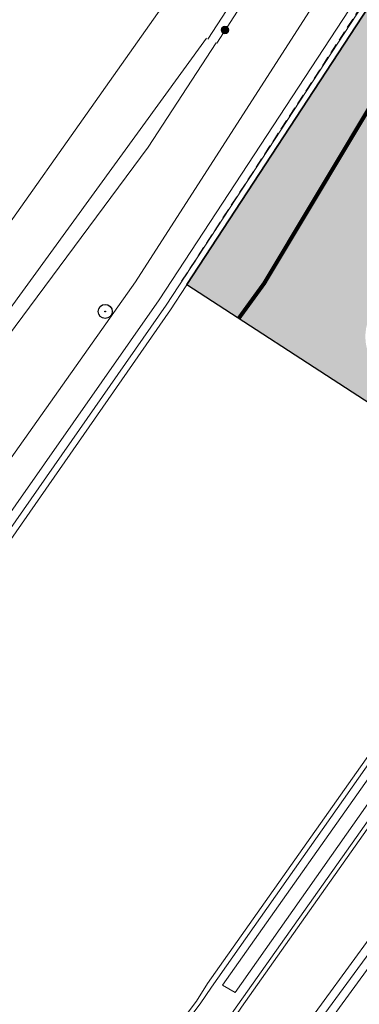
# Model space of a CAD drawing. Header units: metres. Extents: x 187916 to 189411, y 333285 to 334910.
# Tile 39 of 256: x 188082 to 188091, y 334518 to 334543. Entities that reach past the tile are written whole.
import ezdxf

# ---------------------------------------------------------------- set-up
doc = ezdxf.new("R2010")
doc.units = ezdxf.units.M
doc.linetypes.add('DASHED2', pattern=[0.375, 0.25, -0.125])
doc.linetypes.add('VW-1-1_STREEP', pattern=[2, 1, -1])
for name, color, linetype, lineweight in [('B-ME-GR-BOOM-S', 253, 'Continuous', 25), ('B-ME-IE-MEUBILAIR_WEGMEUBILAIR_PAAL-S', 253, 'Continuous', 18), ('B-ME-IE-TERREINAFSCHEIDING_KUNSTMATIG_MUUR-G', 253, 'IE-TERREINAFSCHEIDING-KUNSTMATIG-DICHT', 18), ('B-ME-IE-TERREINAFSCHEIDING_NATUURLIJK_HAAG-G', 253, 'IE-TERREINAFSCHEIDING-NATUURLIJK-HAAG', 18), ('B-ME-VH-KANTOPSLUITING_ACHTERKANTBAND-G', 253, 'Continuous', 18), ('B-ME-VH-VERHARDING_ASFALT-G', 253, 'Continuous', 18), ('B-ME-VH-VERHARDING_BETONSTRAATSTEEN-G', 253, 'Continuous', 18), ('B-WE-GR-BEPLANTING_CULTUUR_HEESTERS-GV', 253, 'Continuous', 15), ('B-WE-IE-TERREINAFSCHEIDING_KUNSTMATIG_MUUR-G', 253, 'IE-TERREINAFSCHEIDING_KUNSTMATIG-SO', 15), ('B-WE-OG-TERREIN_ERF-GV', 253, 'Continuous', 15), ('N-WE-VH-GESLOTENVERHARDING_ASFALT_ZAAGSNEDE-G', 10, 'VH-ZAAGSNEDE-SO', 25), ('N-WE-VH-GOOT_TEGEL-G', 170, 'Continuous', 35), ('N-WE-VH-VERHARDING_ASFALT_RIJWEG-A', 251, 'Continuous', 18), ('N-WE-VW-MARKERING_LANGS_STREEP_11-G', 251, 'VW-1-1_STREEP', 0)]:
    doc.layers.add(name, color=color, linetype=linetype, lineweight=lineweight)
doc.layers.add('N-WE-VH-MATERIAALSCHEIDING-G', color=7, linetype='DASHED2')
doc.layers.add('N-WE-VH-VERHARDING_ASFALT_ROOD-A', color=7, linetype='Continuous', lineweight=18, true_color=0xff1414)
doc.linetypes.add('IE-TERREINAFSCHEIDING-KUNSTMATIG-DICHT', pattern='A,8,-1,[82,NLCS.SHX,S=0.75,R=90,X=0,Y=0],-1', length=10)
doc.linetypes.add('IE-TERREINAFSCHEIDING-NATUURLIJK-HAAG', pattern='A,7,-1.5,[67,NLCS.SHX,S=0.75,R=45,X=0,Y=0],-1.5', length=10)
doc.linetypes.add('IE-TERREINAFSCHEIDING_KUNSTMATIG-SO', pattern='A,4,[82,NLCS.SHX,S=0.75,R=90,X=0,Y=0],4,-2', length=10)
doc.linetypes.add('VH-ZAAGSNEDE-SO', pattern='A,1e-05,-2.54,[181,NLCS.SHX,S=2.54,R=0,X=-2.54,Y=0],-5.08,[181,NLCS.SHX,S=2.54,R=180,X=2.54,Y=0],-2.54', length=10.16001)

# ---------------------------------------------------------------- blocks, each defined once
blk = doc.blocks.new('SIE-WEG_PAAL_ALGEMEEN_TYPE_01-SO')
h = blk.add_hatch(color=256)
edge = h.paths.add_edge_path()
edge.add_arc((2.273736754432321e-16, 0), 0.1875, 0, 360)
at = {"ltscale": 0.5}
blk.add_circle((2.273736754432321e-16, 0), 0.1875, dxfattribs=at)
blk = doc.blocks.new('SGR-BOOM_01')
at = {"ltscale": 0.1}
h = blk.add_hatch(color=256, dxfattribs=at)
edge = h.paths.add_edge_path()
edge.add_arc((7.366995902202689e-12, -5.115907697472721e-12), 0.15, 0, 360)
for centre, radius in [((0, 0), 2.5), ((7.366995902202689e-12, -5.115907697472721e-12), 0.04499999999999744)]:
    blk.add_circle(centre, radius)
blk.add_circle((7.366995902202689e-12, -5.115907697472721e-12), 0.15, dxfattribs=at)
blk = doc.blocks.new('DTM')
at = {"layer": 'B-ME-IE-TERREINAFSCHEIDING_KUNSTMATIG_MUUR-G', "ltscale": 0.2, "flags": 128}
for points in [[(188090.0269999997, 334546.8480000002), (188087.0240000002, 334542.233)], [(188090.21, 334546.727), (188087.2409999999, 334542.1320000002)]]:
    blk.add_lwpolyline(points, dxfattribs=at)
at = {"layer": 'B-ME-IE-TERREINAFSCHEIDING_NATUURLIJK_HAAG-G', "ltscale": 0.2, "flags": 128}
for points in [[(188085.2289999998, 334536.2310000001), (188090.264, 334544.0600000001)], [(188080.233, 334529.1800000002), (188085.2289999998, 334536.2310000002)]]:
    blk.add_lwpolyline(points, dxfattribs=at)
at = {"layer": 'B-ME-VH-KANTOPSLUITING_ACHTERKANTBAND-G', "ltscale": 0.2, "flags": 128}
for points in [[(188073.1970000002, 334497.9789999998), (188074.2685583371, 334499.1016072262), (188078.6666089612, 334503.7091803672), (188080.0609999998, 334505.1699999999), (188085.9399999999, 334512.327), (188091.4679999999, 334519.8900000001), (188096.193, 334526.713), (188101.6740000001, 334534.3199999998), (188107.1549999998, 334541.7960000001), (188112.088, 334548.4079999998), (188117.46, 334555.6519999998), (188123.318, 334563.5619999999), (188124.788394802, 334565.4732764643), (188126.423, 334567.5980000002), (188130.0559999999, 334571.0649999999), (188130.3119999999, 334570.696), (188131.5099999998, 334571.6120000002), (188131.2209999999, 334571.9989999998), (188135.0520000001, 334574.088), (188139.8960000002, 334575.4739999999), (188144.4580000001, 334575.9050000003)], [(188075.0269999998, 334520.5640000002), (188074.8939999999, 334520.6890000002), (188080.8339999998, 334528.6800000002), (188085.8199999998, 334535.781), (188090.8369999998, 334543.4440000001), (188092.1060000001, 334545.4640000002), (188092.2400000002, 334546.0929999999), (188091.858, 334546.5839999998), (188091.2140000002, 334546.6660000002), (188090.1060000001, 334546.477)], [(188087.6970000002, 334518.6469999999), (188087.3879999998, 334518.827), (188091.6090000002, 334524.8020000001), (188095.0720000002, 334529.736)], [(188087.6970000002, 334518.6469999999), (188091.8870000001, 334524.5929999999), (188095.3289999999, 334529.5359999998), (188095.0720000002, 334529.736)]]:
    blk.add_lwpolyline(points, dxfattribs=at)
at = {"layer": 'B-ME-VH-VERHARDING_ASFALT-G', "ltscale": 0.2, "flags": 128}
for points in [[(188070.46, 334514.5580000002), (188075.165, 334520.4539999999), (188081.1880000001, 334528.5019999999), (188086.1009999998, 334535.534), (188091.145, 334543.2659999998), (188092.4180000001, 334545.2889999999), (188096.6979999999, 334553.5189999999), (188099.747, 334559.1460000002), (188104.2880000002, 334567.23), (188107.264, 334572.4539999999), (188112.0070000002, 334580.79), (188115.8569999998, 334587.1869999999), (188116.6839999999, 334588.463), (188118.7110000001, 334591.9709999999), (188120.5060000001, 334596.4909999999), (188120.8790000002, 334597.9640000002), (188122.0380000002, 334605.1689999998), (188122.2930000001, 334611.0099999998), (188121.9560000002, 334612.1880000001), (188120.966, 334613.023), (188115.5469999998, 334615.0040000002), (188114.1439999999, 334615.5129999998), (188113.0150000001, 334615.9180000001), (188114.3539999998, 334619.6660000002)], [(188072.9219999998, 334498.2999999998), (188079.7450000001, 334505.5060000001), (188085.6830000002, 334512.673), (188091.1060000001, 334520.1000000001), (188095.835, 334526.8990000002), (188101.3489999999, 334534.5589999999), (188106.7949999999, 334541.9819999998), (188111.6850000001, 334548.6120000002), (188117.1159999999, 334555.861), (188122.9390000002, 334563.7620000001), (188126.1570000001, 334567.8050000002), (188129.7850000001, 334571.3339999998), (188131.0060000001, 334572.2740000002), (188134.932, 334574.4249999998), (188139.8730000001, 334575.8319999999), (188144.432, 334576.2779999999)], [(188078.2409999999, 334507.736), (188079.548, 334509.2710000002), (188083.3930000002, 334514.0010000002), (188086.7400000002, 334518.4350000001), (188087.0129999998, 334518.872), (188091.3369999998, 334524.986), (188094.9100000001, 334530.1140000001), (188095.219, 334530.5120000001), (188101.2790000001, 334538.9249999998), (188106.781, 334546.5120000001), (188107.057, 334546.8689999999), (188111.8650000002, 334553.8689999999), (188117.517, 334562.6170000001), (188118.1490000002, 334562.8859999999), (188118.733, 334562.409), (188118.9509999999, 334561.4419999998), (188118.838, 334560.9350000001)], [(188077.3700000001, 334505.2970000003), (188078.9879999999, 334507.0499999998), (188080.3480000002, 334508.5929999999), (188084.2140000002, 334513.3530000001), (188087.557, 334517.844), (188087.8539999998, 334518.2829999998), (188092.159, 334524.3730000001), (188095.773, 334529.5249999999), (188096.0269999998, 334529.909), (188102.102, 334538.3399999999), (188107.6260000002, 334545.9199999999), (188107.8799999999, 334546.324), (188113.0359999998, 334553.1630000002), (188118.838, 334560.9350000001)]]:
    blk.add_lwpolyline(points, dxfattribs=at)
at = {"layer": 'B-ME-VH-VERHARDING_BETONSTRAATSTEEN-G', "ltscale": 0.2, "flags": 128}
for points in [[(188073.0619999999, 334498.173), (188079.9180000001, 334505.3840000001), (188085.827, 334512.5529999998), (188091.3080000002, 334520.0180000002), (188096.0099999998, 334526.8029999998), (188101.4939999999, 334534.4390000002), (188106.9739999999, 334541.9199999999), (188111.889, 334548.5099999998), (188117.2990000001, 334555.75), (188123.139, 334563.6800000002), (188126.2710000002, 334567.7029999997), (188129.8760000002, 334571.2080000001), (188131.0759999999, 334572.1370000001), (188135.0010000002, 334574.3059999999), (188139.858, 334575.6800000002), (188144.4359999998, 334576.105)], [(188078.3339999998, 334507.662), (188079.6439999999, 334509.176), (188083.4890000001, 334513.9359999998), (188086.8360000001, 334518.3679999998), (188087.1159999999, 334518.7820000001), (188091.4359999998, 334524.9270000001), (188095.0129999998, 334530.003), (188095.3020000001, 334530.4509999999), (188101.3640000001, 334538.8599999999), (188106.861, 334546.4350000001), (188107.165, 334546.8429999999), (188111.9750000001, 334553.8319999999), (188117.6150000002, 334562.5439999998), (188118.1529999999, 334562.8029999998), (188118.6200000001, 334562.3939999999), (188118.8560000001, 334561.4339999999), (188118.7379999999, 334561.0079999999)], [(188077.395, 334505.4939999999), (188078.8829999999, 334507.1550000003), (188080.2349999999, 334508.6340000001), (188084.1150000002, 334513.4390000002), (188087.4509999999, 334517.898), (188087.7689999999, 334518.3459999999), (188092.094, 334524.4529999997), (188095.6639999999, 334529.585), (188095.9470000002, 334530.0010000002), (188102.0010000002, 334538.3939999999), (188107.4950000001, 334545.9670000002), (188107.818, 334546.4040000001), (188112.949, 334553.2179999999), (188118.7379999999, 334561.0079999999)], [(188075.165, 334520.4539999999), (188075.0269999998, 334520.5640000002), (188081.0589999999, 334528.6000000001), (188085.9920000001, 334535.6529999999), (188091.0240000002, 334543.3420000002), (188092.2740000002, 334545.3620000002), (188092.4390000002, 334546.1260000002), (188091.9649999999, 334546.7760000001), (188091.2230000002, 334546.8640000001), (188090.21, 334546.727)]]:
    blk.add_lwpolyline(points, dxfattribs=at)
at = {"layer": 'B-WE-GR-BEPLANTING_CULTUUR_HEESTERS-GV', "ltscale": 0.2, "flags": 128}
blk.add_lwpolyline([(188087.2280938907, 334542.140414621), (188085.547, 334539.562), (188071.978, 334521.301), (188065.145, 334513.152), (188042.285, 334488.505), (188040.314, 334486.38), (188013.616, 334457.441), (188014.718, 334456.356), (187982.822, 334414.89), (187977.501, 334411.717), (187971.493, 334410.857), (187970.78, 334410.629), (187971.227, 334410.636), (187973.734, 334410.677), (187978.194, 334411.58), (187984.946, 334414.064), (188000, 334433.724)], dxfattribs=at)
at = {"layer": 'B-WE-IE-TERREINAFSCHEIDING_KUNSTMATIG_MUUR-G', "ltscale": 0.2, "flags": 128}
blk.add_lwpolyline([(187971.493, 334410.857), (187977.501, 334411.717), (187982.822, 334414.89), (188014.718, 334456.356), (188013.616, 334457.441), (188040.314, 334486.38), (188042.285, 334488.505), (188065.145, 334513.152), (188071.978, 334521.301), (188085.547, 334539.562), (188087.2280938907, 334542.140414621)], dxfattribs=at)
at = {"layer": 'B-WE-OG-TERREIN_ERF-GV', "ltscale": 0.2, "flags": 128}
for points in [[(188014.03, 334459.445), (188035.088, 334481.756), (188056.709, 334505.594), (188061.538, 334511.031), (188073.697, 334526.107), (188079.493, 334533.989), (188086.528, 334543.939), (188088.337, 334546.875), (188088.414, 334547.6), (188088.275, 334548.157), (188088.345, 334548.776), (188088.715, 334549.224), (188089.321, 334549.478), (188090.217, 334549.35), (188090.644, 334549.056), (188091.024, 334548.574), (188090.886, 334547.852), (188090.2094603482, 334546.7264603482)], [(188090.2098418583, 334546.7270950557), (188090.886, 334547.852), (188091.024, 334548.574), (188090.644, 334549.056), (188090.217, 334549.35), (188089.321, 334549.478), (188088.715, 334549.224), (188088.345, 334548.776), (188088.275, 334548.157), (188088.414, 334547.6), (188088.337, 334546.875), (188086.528, 334543.939), (188079.493, 334533.989), (188073.697, 334526.107), (188061.538, 334511.031), (188056.709, 334505.594), (188035.088, 334481.756), (188014.03, 334459.445)], [(187962.816, 334416.001), (187966.147, 334413.495), (187971.493, 334410.857), (187977.501, 334411.717), (187982.822, 334414.89), (188014.718, 334456.356), (188013.616, 334457.441), (188040.314, 334486.38), (188042.285, 334488.505), (188065.145, 334513.152), (188071.978, 334521.301), (188085.547, 334539.562), (188087.2280938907, 334542.140414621)], [(187978.588, 334416.29), (187980.086, 334417.083), (187981.651, 334417.692), (187984.065, 334419.193), (187986.126, 334421.211), (187992.683, 334429.211), (188000, 334438.467), (188014.135, 334456.347), (188013.032, 334457.52), (188040.822, 334487.517), (188057.111, 334505.383), (188063.561, 334511.955), (188068.825, 334517.886), (188074.135, 334524.78), (188081.996, 334535.387), (188086.9870801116, 334542.2598114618)], [(188086.9870801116, 334542.2598114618), (188081.996, 334535.387), (188074.135, 334524.78), (188068.825, 334517.886), (188063.561, 334511.955), (188057.111, 334505.383), (188040.822, 334487.517), (188013.032, 334457.52), (188014.135, 334456.347), (188000, 334438.467), (187992.683, 334429.211), (187986.126, 334421.211), (187984.065, 334419.193), (187981.651, 334417.692), (187980.086, 334417.083), (187978.588, 334416.29)]]:
    blk.add_lwpolyline(points, dxfattribs=at)
at = {"layer": 'B-ME-GR-BOOM-S', "xscale": 0.07, "yscale": 0.07, "zscale": 0.07}
blk.add_blockref('SGR-BOOM_01', (188084.479, 334535.497), dxfattribs=at)
at = {"layer": 'B-ME-IE-MEUBILAIR_WEGMEUBILAIR_PAAL-S', "xscale": 0.5, "yscale": 0.5, "zscale": 0.5}
blk.add_blockref('SIE-WEG_PAAL_ALGEMEEN_TYPE_01-SO', (188087.446, 334542.457), dxfattribs=at)
blk = doc.blocks.new('ontwerp Wilhelmina- & Engelenkampstraat')
at = {"layer": 'N-WE-VH-VERHARDING_ASFALT_RIJWEG-A', "transparency": 33554610}
h = blk.add_hatch(color=256, dxfattribs=at)
h.dxf.hatch_style = 1
edge = h.paths.add_edge_path(flags=16)
edge.add_arc((188138.9664952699, 334562.9266771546), 25.15000014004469, 78.9570041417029, 89.01832237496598, ccw=False)
edge.add_arc((188138.9664952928, 334562.9266772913), 25.15000000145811, 70.82096754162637, 78.95700413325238, ccw=False)
edge.add_arc((188138.9664952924, 334562.9266772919), 25.15000000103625, 64.56114953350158, 70.82096754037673, ccw=False)
edge.add_arc((188149.275636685, 334584.5997389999), 1.1499999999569, -100.17163992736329, 64.5611495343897, ccw=False)
edge.add_arc((188142.0351365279, 334544.2441302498), 39.85000000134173, 79.82836007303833, 82.98919470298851)
edge.add_arc((188142.0351365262, 334544.2441302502), 39.8500000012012, 82.98919470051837, 86.82065225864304)
edge.add_line((188144.2452818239, 334584.0327939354), (188143.4198873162, 334584.0786422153))
edge.add_line((188143.4198873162, 334584.0786422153), (188142.6119275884, 334584.1235220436))
edge.add_arc((188142.7311700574, 334586.2702128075), 2.150000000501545, 241.96238470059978, 266.8206522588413, ccw=False)
edge.add_line((188141.7205601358, 334584.3725385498), (188138.8371205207, 334585.9081196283))
edge.add_arc((188139.3776793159, 334586.9231546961), 1.150000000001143, 89.01832237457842, 241.9623847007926, ccw=False)
edge = h.paths.add_edge_path(flags=16)
edge.add_arc((188147.0280477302, 334548.9942835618), 37.59999999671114, 119.8881419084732, 146.3825036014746)
edge.add_line((188115.7165645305, 334569.8113683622), (188103.132196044, 334550.8829138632))
edge.add_line((188103.132196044, 334550.8829138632), (188098.4154442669, 334542.7039371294))
edge.add_line((188098.4154442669, 334542.7039371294), (188093.8171624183, 334534.4769075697))
edge.add_line((188093.8171624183, 334534.4769075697), (188093.5668862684, 334534.0291252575))
edge.add_arc((188092.5630440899, 334534.590196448), 1.150000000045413, 239.9388876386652, 330.79814032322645, ccw=False)
edge.add_line((188091.9869821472, 334533.5948811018), (188091.4987249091, 334533.8774713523))
edge.add_arc((188092.0747868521, 334534.8727866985), 1.150000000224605, 146.0066462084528, 239.9388876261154, ccw=False)
edge.add_line((188091.1213190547, 334535.5157479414), (188092.9730741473, 334538.2617748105))
edge.add_arc((187397.3001256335, 335005.9230804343), 838.2529141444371, 326.0893067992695, 326.4232486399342)
edge.add_line((188095.6869526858, 334542.3243445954), (188101.4356861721, 334551.4072817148))
edge.add_line((188101.4356861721, 334551.4072817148), (188104.3496291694, 334556.3924108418))
edge.add_line((188104.3496291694, 334556.3924108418), (188107.550383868, 334561.8461375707))
edge.add_arc((188150.8017325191, 334536.4622185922), 50.15000002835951, 145.6264753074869, 149.5916206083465, ccw=False)
edge.add_line((188109.409202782, 334564.7761901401), (188115.9237364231, 334574.2998638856))
edge.add_arc((188149.0625214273, 334551.6317490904), 40.14999999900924, 122.93594923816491, 145.6264753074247, ccw=False)
edge.add_arc((188127.8581766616, 334584.3636259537), 1.149999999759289, 29.3351337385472, 122.93594923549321, ccw=False)
edge.add_line((188128.8607110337, 334584.9270306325), (188129.094595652, 334584.5108513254))
edge.add_arc((188127.2202922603, 334583.4575295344), 2.149999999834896, -60.11185809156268, 29.335133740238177, ccw=False)
edge = h.paths.add_edge_path()
edge.add_arc((188147.5743993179, 334603.7915720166), 12.15000000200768, 200.4734663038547, 255.493725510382)
edge.add_line((188144.530994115, 334592.0289113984), (188146.185999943, 334591.6007044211))
edge.add_arc((188138.7090134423, 334562.7023984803), 29.84991479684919, 50.25891379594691, 75.49372551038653, ccw=False)
edge.add_line((188157.7926425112, 334585.655230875), (188163.8201895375, 334580.6411595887))
edge.add_line((188163.8201895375, 334580.6411595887), (188159.2952212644, 334575.7984076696))
edge.add_line((188159.2952212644, 334575.7984076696), (188159.2695942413, 334575.8148686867))
edge.add_arc((188144.5349947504, 334550.6630481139), 29.15000000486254, 59.63710362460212, 146.382503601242)
edge.add_line((188120.2602677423, 334566.8018252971), (188107.0435106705, 334546.9221797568))
edge.add_line((188107.0435106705, 334546.9221797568), (188106.7442135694, 334546.500351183))
edge.add_line((188106.7442135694, 334546.500351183), (188101.6504048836, 334539.510067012))
edge.add_line((188101.6504048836, 334539.510067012), (188095.1750741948, 334530.5398171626))
edge.add_line((188095.1750741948, 334530.5398171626), (188087.7887865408, 334535.3281251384))
edge.add_line((188087.7887865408, 334535.3281251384), (188088.417, 334536.191))
edge.add_line((188088.417, 334536.191), (188093.6195946, 334544.8592181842))
edge.add_line((188093.6195946, 334544.8592181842), (188101.4946647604, 334558.0521733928))
edge.add_line((188101.4946647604, 334558.0521733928), (188109.0825163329, 334571.5906240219))
edge.add_arc((188109.7531398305, 334571.7031590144), 0.6800000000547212, 189.5258538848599, 239.6426501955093)
edge.add_arc((188109.7531398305, 334571.7031590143), 0.6799999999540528, 239.6426501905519, 330.1368785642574)
edge.add_line((188110.3428476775, 334571.364566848), (188112.78618657, 334575.619999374))
edge.add_line((188112.78618657, 334575.619999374), (188112.9460224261, 334575.8837592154))
edge.add_arc((188155.5789671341, 334550.0486179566), 49.84999998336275, 142.6443436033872, 148.784552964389, ccw=False)
edge.add_arc((188162.7209915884, 334543.926498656), 59.24414293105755, 136.6649082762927, 142.1289845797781, ccw=False)
edge.add_line((188119.6296113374, 334584.5836188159), (188121.4990564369, 334586.5296781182))
edge.add_arc((188110.5734846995, 334597.0251239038), 15.15000000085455, 316.1503230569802, 359.9113085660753)
edge.add_arc((188139.1123643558, 334564.6638088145), 35.00000004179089, 106.57741826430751, 112.49110119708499, ccw=False)
edge.add_line((188129.1264917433, 334598.2090372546), (188129.3539222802, 334596.9693586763))
edge.add_arc((188131.4686291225, 334597.3573212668), 2.15000000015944, 190.3958391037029, 206.4362908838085)
edge.add_line((188129.5434547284, 334596.400136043), (188131.1078476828, 334593.2536925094))
edge.add_arc((188131.9047803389, 334593.6499226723), 0.8900000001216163, 206.4362909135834, 370.3958390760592)
edge.add_line((188132.7801706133, 334593.8105211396), (188131.8470344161, 334598.8968607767))
edge.add_line((188131.8470344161, 334598.8968607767), (188131.8462139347, 334598.9013330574))
edge.add_arc((188139.0752333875, 334564.9158871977), 34.74578035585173, 94.76015096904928, 102.00837118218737, ccw=False)
at = {"layer": 'N-WE-VH-VERHARDING_ASFALT_ROOD-A', "transparency": 33554610}
h = blk.add_hatch(color=256, dxfattribs=at)
h.dxf.hatch_style = 1
h.paths.add_polyline_path([(188093.6195946, 334544.8592181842), (188092.5487548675, 334545.4469318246), (188092.44916723, 334545.2654788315), (188091.1505525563, 334543.2614514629), (188086.5038262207, 334536.1611575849), (188087.7887865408, 334535.3281251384), (188088.417, 334536.191)])
at = {"layer": 'N-WE-VH-GESLOTENVERHARDING_ASFALT_ZAAGSNEDE-G', "ltscale": 0.025, "flags": 128}
blk.add_lwpolyline([(188086.5038262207, 334536.1611575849), (188095.301, 334530.458)], dxfattribs=at)
at = {"layer": 'N-WE-VH-GOOT_TEGEL-G'}
blk.add_lwpolyline([(188086.5038262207, 334536.1611575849), (188091.1505525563, 334543.2614514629), (188092.44916723, 334545.2654788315)], dxfattribs=at)
at = {"layer": 'N-WE-VH-MATERIAALSCHEIDING-G', "flags": 128}
blk.add_lwpolyline([(188086.3783150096, 334536.2432973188), (188091.0240000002, 334543.3420000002), (188092.2740000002, 334545.3620000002)], dxfattribs=at)
blk = doc.blocks.new('markering')
at = {"layer": 'N-WE-VW-MARKERING_LANGS_STREEP_11-G', "const_width": 0.1, "flags": 128}
blk.add_lwpolyline([(188093.6195945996, 334544.8592181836), (188088.417, 334536.191), (188087.7887865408, 334535.3281251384)], dxfattribs=at)

msp = doc.modelspace()

# ---------------------------------------------------------------- block references
msp.add_blockref('DTM', (0, 0))

# ---------------------------------------------------------------- next in the draw order: block references
msp.add_blockref('ontwerp Wilhelmina- & Engelenkampstraat', (0, 0))

# ---------------------------------------------------------------- next in the draw order: block references
msp.add_blockref('markering', (0, 0))

doc.saveas('drawing.dxf')
